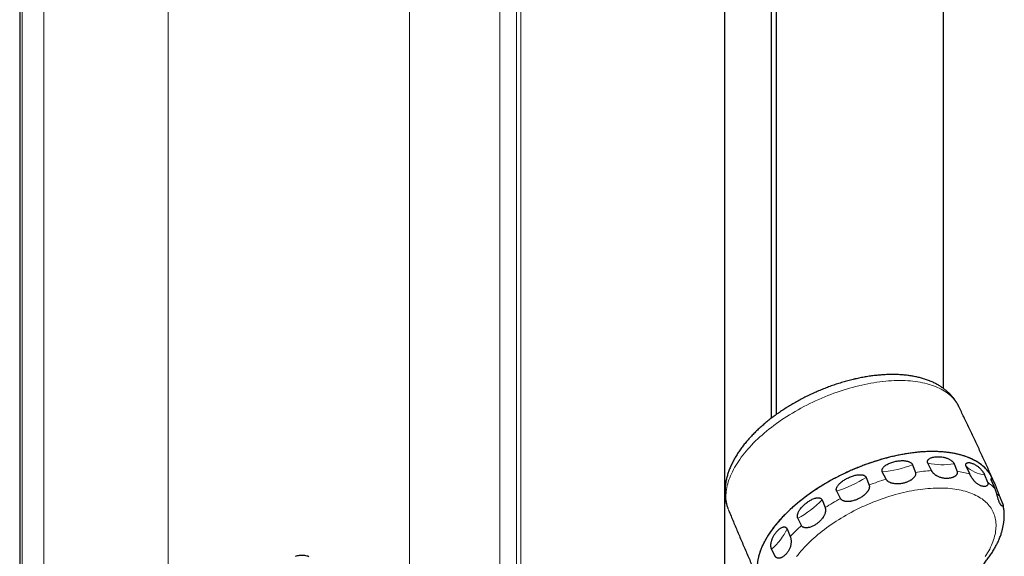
# Model space of a CAD drawing. Header units: millimetres. Extents: x 8 to 1339, y 12 to 1557.
# Tile 39 of 45: x 1107 to 1339, y 298 to 424. Entities that reach past the tile are written whole.
import ezdxf

# ---------------------------------------------------------------- set-up
doc = ezdxf.new("R2010")
doc.units = ezdxf.units.MM

msp = doc.modelspace()

# ---------------------------------------------------------------- linework, layer by layer
at = {"color": 252, "linetype": 'Continuous', "lineweight": 0}
for p, q in [((1198.7, 92.23), (1198.7, 1023.04)), ((1219.91, 77.13), (1219.91, 1005.35)), ((1223.85, 74.43), (1223.85, 1002.11)), ((1224.84, 74.01), (1224.84, 1002.16)), ((1107.5, 141.6), (1107.5, 913.79)), ((1112.63, 139.06), (1112.63, 911.99)), ((1141.86, 195.91), (1141.86, 909.8))]:
    msp.add_line(p, q, dxfattribs=at)
at = {"color": 7, "linetype": 'Continuous', "lineweight": 30}
for p, q in [((1272.9, 204.67), (1272.9, 1021.06)), ((1324.34, 337.69), (1324.34, 962)), ((1285.02, 331.58), (1285.02, 936.55)), ((1283.89, 330.74), (1283.89, 935.95)), ((1106.92, 914.01), (1106.92, 142.05)), ((1321.51, 318.38), (1320.65, 320.15)), ((1326.83, 319.97), (1327.53, 318.2)), ((1310.82, 316.35), (1309.94, 318.1)), ((1317.04, 319.76), (1317.73, 317.96)), ((1330.52, 317.58), (1329.69, 319.38)), ((1306.13, 316.77), (1306.83, 314.96)), ((1334.02, 317.39), (1334.73, 315.64)), ((1336.47, 314.08), (1335.68, 315.89)), ((1336.49, 315.07), (1335.96, 316.32)), ((1300.08, 311.81), (1299.2, 313.54)), ((1295.76, 311.48), (1296.49, 309.66)), ((1337.5, 312.39), (1338.24, 310.67)), ((1290.93, 305.44), (1290.05, 307.15)), ((1287.51, 304.68), (1288.27, 302.86)), ((1284.75, 298.22), (1283.89, 299.91))]:
    msp.add_line(p, q, dxfattribs=at)
at = {"color": 252, "linetype": 'Continuous', "lineweight": 0, "flags": 128}
for points in [[(1327.94, 333.45), (1327.77, 333.78), (1327.57, 334.13), (1327.35, 334.47), (1327.11, 334.8), (1326.85, 335.12), (1326.58, 335.43), (1326.29, 335.73), (1325.98, 336.02), (1325.65, 336.3), (1325.31, 336.57), (1324.95, 336.83), (1324.57, 337.07), (1324.18, 337.31), (1323.77, 337.54), (1323.35, 337.75), (1322.91, 337.95), (1322.45, 338.15), (1321.98, 338.33), (1321.5, 338.49), (1321, 338.65), (1320.49, 338.79), (1319.96, 338.93), (1319.42, 339.04), (1318.87, 339.15), (1318.31, 339.25), (1317.74, 339.33), (1317.15, 339.4), (1316.55, 339.45), (1315.94, 339.5), (1315.32, 339.53), (1314.69, 339.55), (1314.06, 339.56), (1313.41, 339.55), (1312.75, 339.53), (1312.09, 339.5), (1311.42, 339.45), (1310.74, 339.4), (1310.05, 339.33), (1309.36, 339.24), (1308.66, 339.15), (1307.96, 339.04), (1307.25, 338.92), (1306.54, 338.79), (1305.82, 338.65), (1305.11, 338.49), (1304.38, 338.32), (1303.66, 338.14), (1302.93, 337.95), (1302.2, 337.75), (1301.48, 337.53), (1300.75, 337.31), (1300.02, 337.07), (1299.29, 336.82), (1298.56, 336.56), (1297.84, 336.29), (1297.11, 336.01), (1296.39, 335.72), (1295.68, 335.42), (1294.96, 335.11), (1294.25, 334.79), (1293.55, 334.46), (1292.85, 334.12), (1292.15, 333.77), (1291.46, 333.42), (1290.78, 333.05), (1290.11, 332.68), (1289.44, 332.3), (1288.78, 331.91), (1288.13, 331.51), (1287.49, 331.11), (1286.85, 330.7), (1286.23, 330.28), (1285.62, 329.86), (1285.01, 329.43), (1284.42, 328.99), (1283.84, 328.55), (1283.27, 328.11), (1282.72, 327.66), (1282.17, 327.2), (1281.64, 326.74), (1281.12, 326.28), (1280.62, 325.81), (1280.13, 325.34), (1279.65, 324.87), (1279.19, 324.39), (1278.74, 323.91), (1278.31, 323.43), (1277.89, 322.95), (1277.49, 322.47), (1277.11, 321.99), (1276.74, 321.5), (1276.39, 321.02), (1276.06, 320.53), (1275.74, 320.05), (1275.44, 319.56), (1275.16, 319.08), (1274.9, 318.6), (1274.65, 318.12), (1274.42, 317.64), (1274.21, 317.17), (1274.02, 316.69), (1273.84, 316.22), (1273.69, 315.76), (1273.55, 315.29), (1273.44, 314.84), (1273.34, 314.38), (1273.26, 313.93), (1273.2, 313.49), (1273.16, 313.05), (1273.13, 312.61), (1273.13, 312.18), (1273.15, 311.76), (1273.18, 311.34), (1273.24, 310.93), (1273.31, 310.53), (1273.4, 310.14), (1273.51, 309.75), (1273.64, 309.37), (1273.75, 309.1)], [(1334.18, 298.19), (1334.46, 298.63), (1334.73, 299.06), (1334.97, 299.5), (1335.21, 299.93), (1335.42, 300.37), (1335.62, 300.8), (1335.8, 301.23), (1335.97, 301.65), (1336.12, 302.08), (1336.25, 302.5), (1336.37, 302.92), (1336.47, 303.33), (1336.55, 303.74), (1336.61, 304.14), (1336.66, 304.54), (1336.69, 304.94), (1336.7, 305.33), (1336.7, 305.72), (1336.68, 306.1), (1336.64, 306.47), (1336.58, 306.84), (1336.51, 307.2), (1336.42, 307.55), (1336.31, 307.9), (1336.19, 308.24), (1336.04, 308.58), (1335.89, 308.9), (1335.71, 309.22), (1335.52, 309.53), (1335.31, 309.83), (1335.09, 310.12), (1334.85, 310.41), (1334.59, 310.68), (1334.32, 310.95), (1334.03, 311.21), (1333.73, 311.46), (1333.41, 311.7), (1333.07, 311.92), (1332.72, 312.14), (1332.36, 312.35), (1331.98, 312.55), (1331.59, 312.74), (1331.19, 312.92), (1330.77, 313.09), (1330.34, 313.24), (1329.89, 313.39), (1329.44, 313.52), (1328.97, 313.65), (1328.49, 313.76), (1327.99, 313.86), (1327.49, 313.96), (1326.97, 314.03), (1326.45, 314.1), (1325.91, 314.16), (1325.37, 314.21), (1324.81, 314.24), (1324.24, 314.26), (1323.67, 314.27), (1323.09, 314.27), (1322.5, 314.26), (1321.9, 314.24), (1321.3, 314.2), (1320.69, 314.16), (1320.07, 314.1), (1319.45, 314.03), (1318.82, 313.95), (1318.19, 313.86), (1317.55, 313.76), (1316.91, 313.64), (1316.26, 313.52), (1315.61, 313.38), (1314.96, 313.24), (1314.3, 313.08), (1313.65, 312.91), (1312.99, 312.73), (1312.33, 312.54), (1311.67, 312.34), (1311.01, 312.13), (1310.35, 311.91), (1309.7, 311.68), (1309.04, 311.45), (1308.38, 311.2), (1307.73, 310.94), (1307.08, 310.67), (1306.43, 310.4), (1305.79, 310.11), (1305.15, 309.82), (1304.51, 309.51), (1303.88, 309.2), (1303.26, 308.89), (1302.64, 308.56), (1302.02, 308.23), (1301.42, 307.88), (1300.81, 307.54), (1300.22, 307.18), (1299.64, 306.82), (1299.06, 306.45), (1298.49, 306.08), (1297.93, 305.7), (1297.38, 305.31), (1296.84, 304.92), (1296.31, 304.52), (1295.79, 304.12), (1295.28, 303.72), (1294.78, 303.31), (1294.29, 302.9), (1293.82, 302.48), (1293.35, 302.06), (1292.9, 301.63), (1292.47, 301.21), (1292.04, 300.78), (1291.63, 300.35), (1291.23, 299.91), (1290.85, 299.48), (1290.48, 299.04), (1290.12, 298.6), (1289.78, 298.17)]]:
    msp.add_lwpolyline(points, dxfattribs=at)
at = {"color": 7, "linetype": 'Continuous', "lineweight": 30, "flags": 128}
for points in [[(1335.96, 316.32), (1335.88, 316.5), (1335.7, 316.86), (1335.51, 317.22), (1335.29, 317.56), (1335.06, 317.9), (1334.81, 318.22), (1334.54, 318.54), (1334.26, 318.85), (1333.95, 319.15), (1333.63, 319.43), (1333.29, 319.71), (1332.94, 319.98), (1332.57, 320.23), (1332.18, 320.48), (1331.77, 320.71), (1331.35, 320.93), (1330.92, 321.14), (1330.46, 321.34), (1330, 321.53), (1329.52, 321.7), (1329.02, 321.87), (1328.51, 322.02), (1327.99, 322.16), (1327.45, 322.28), (1326.9, 322.4), (1326.34, 322.5), (1325.76, 322.59), (1325.18, 322.66), (1324.58, 322.73), (1323.97, 322.78), (1323.35, 322.81), (1322.72, 322.84), (1322.08, 322.85), (1321.43, 322.85), (1320.78, 322.84), (1320.11, 322.81), (1319.44, 322.77), (1318.76, 322.72), (1318.07, 322.66), (1317.37, 322.58), (1316.67, 322.49), (1315.97, 322.39), (1315.25, 322.28), (1314.54, 322.15), (1313.82, 322.01), (1313.09, 321.86), (1312.37, 321.69)], [(1312.37, 321.69), (1311.64, 321.52), (1310.91, 321.33), (1310.17, 321.13), (1309.44, 320.92), (1308.7, 320.7), (1307.97, 320.47), (1307.23, 320.22), (1306.5, 319.96), (1305.77, 319.7), (1305.04, 319.42), (1304.31, 319.13), (1303.58, 318.84), (1302.86, 318.53), (1302.14, 318.21), (1301.43, 317.88), (1300.72, 317.54), (1300.02, 317.2), (1299.32, 316.84), (1298.63, 316.48), (1297.94, 316.11), (1297.26, 315.73), (1296.6, 315.34), (1295.93, 314.94), (1295.28, 314.54), (1294.64, 314.13), (1294, 313.71), (1293.38, 313.29), (1292.76, 312.86), (1292.16, 312.42), (1291.57, 311.98), (1290.99, 311.53), (1290.42, 311.08), (1289.87, 310.63), (1289.32, 310.16), (1288.79, 309.7), (1288.28, 309.23), (1287.77, 308.76), (1287.29, 308.28), (1286.81, 307.8), (1286.35, 307.32), (1285.91, 306.84), (1285.48, 306.35), (1285.07, 305.87), (1284.67, 305.38), (1284.29, 304.89), (1283.93, 304.4), (1283.58, 303.91), (1283.25, 303.42), (1282.94, 302.94), (1282.65, 302.45), (1282.37, 301.96), (1282.11, 301.48), (1281.87, 300.99), (1281.65, 300.51), (1281.45, 300.03), (1281.26, 299.56), (1281.09, 299.09), (1280.95, 298.62), (1280.82, 298.15)], [(1171.87, 298.22), (1172.08, 298.3), (1172.3, 298.37), (1172.52, 298.43), (1172.75, 298.47), (1172.98, 298.5), (1173.22, 298.51), (1173.46, 298.51), (1173.71, 298.49), (1173.96, 298.46), (1174.22, 298.42), (1174.48, 298.36), (1174.74, 298.29), (1175.01, 298.2)]]:
    msp.add_lwpolyline(points, dxfattribs=at)
at = {"color": 252, "linetype": 'Continuous', "lineweight": 0}
for centre, radius, start, end in [((1324.19, 334.96), 15.22, 256.5693, 280.0191), ((1307.92, 342.85), 24.83, 274.6676, 291.5468), ((1324.12, 277.5), 40.96, 93.652, 98.9678), ((1324.72, 297.15), 21.24, 74.1775, 82.4161), ((1334.65, 324.45), 7.09, 225.6367, 264.9003), ((1290.61, 340.96), 28.73, 287.383, 302.6887), ((1327.35, 262.52), 56.32, 107.0678, 111.3665), ((1329.23, 307.74), 9.63, 41.1992, 55.1702), ((1340.34, 316.34), 4.86, 223.9104, 234.1984), ((1278.8, 327.92), 23.62, 298.4409, 315.8954), ((1326.48, 263.63), 54.94, 118.7179, 123.0885), ((1274.98, 310.44), 13.79, 310.2285, 335.289), ((1316.08, 276.98), 37.99, 131.4622, 137.0523)]:
    msp.add_arc(centre, radius, start, end, dxfattribs=at)
at = {"color": 7, "linetype": 'Continuous', "lineweight": 30}
for points, knots in [([(1327.94, 333.45), (1327.91, 333.52), (1327.82, 333.7), (1327.66, 333.99), (1327.47, 334.32), (1327.26, 334.66), (1327.04, 334.98), (1326.8, 335.3), (1326.56, 335.61), (1326.3, 335.91), (1326.03, 336.2), (1325.75, 336.49), (1325.45, 336.77), (1325.15, 337.05), (1324.83, 337.31), (1324.5, 337.57), (1324.16, 337.82), (1323.81, 338.06), (1323.44, 338.29), (1323.07, 338.52), (1322.68, 338.73), (1322.28, 338.94), (1321.87, 339.14), (1321.45, 339.32), (1321.02, 339.5), (1320.57, 339.67), (1320.12, 339.83), (1319.66, 339.98), (1319.19, 340.12), (1318.71, 340.25), (1318.22, 340.36), (1317.72, 340.47), (1317.21, 340.57), (1316.7, 340.66), (1316.18, 340.73), (1315.65, 340.8), (1315.12, 340.86), (1314.58, 340.9), (1314.03, 340.94), (1313.48, 340.96), (1312.92, 340.98), (1312.36, 340.98), (1311.8, 340.98), (1311.22, 340.96), (1310.65, 340.94), (1310.07, 340.91), (1309.49, 340.86), (1308.91, 340.81), (1308.32, 340.75), (1307.73, 340.68), (1307.13, 340.6), (1306.54, 340.51), (1305.94, 340.41), (1305.34, 340.3), (1304.74, 340.18), (1304.14, 340.06), (1303.68, 339.96), (1303.31, 339.87), (1302.95, 339.79), (1302.44, 339.66), (1301.83, 339.5), (1301.23, 339.34), (1300.62, 339.16), (1300.02, 338.98), (1299.41, 338.79), (1298.81, 338.59), (1298.21, 338.38), (1297.6, 338.17), (1297, 337.95), (1296.41, 337.72), (1295.81, 337.48), (1295.22, 337.24), (1294.63, 336.99), (1294.04, 336.73), (1293.45, 336.46), (1292.87, 336.19), (1292.29, 335.91), (1291.72, 335.62), (1291.15, 335.33), (1290.58, 335.03), (1290.02, 334.73), (1289.47, 334.42), (1288.91, 334.1), (1288.37, 333.78), (1287.83, 333.45), (1287.29, 333.11), (1286.76, 332.77), (1286.24, 332.43), (1285.73, 332.08), (1285.22, 331.72), (1284.71, 331.36), (1284.22, 330.99), (1283.73, 330.62), (1283.25, 330.25), (1282.78, 329.87), (1282.32, 329.48), (1281.86, 329.09), (1281.41, 328.7), (1280.97, 328.3), (1280.54, 327.9), (1280.12, 327.5), (1279.71, 327.09), (1279.31, 326.68), (1278.92, 326.26), (1278.54, 325.84), (1278.17, 325.42), (1277.81, 324.99), (1277.46, 324.56), (1277.12, 324.13), (1276.79, 323.7), (1276.48, 323.26), (1276.17, 322.82), (1275.88, 322.38), (1275.6, 321.93), (1275.33, 321.49), (1275.08, 321.04), (1274.84, 320.59), (1274.61, 320.14), (1274.39, 319.69), (1274.19, 319.24), (1274.01, 318.79), (1273.84, 318.34), (1273.68, 317.9), (1273.54, 317.45), (1273.41, 317), (1273.29, 316.56), (1273.19, 316.12), (1273.11, 315.68), (1273.04, 315.24), (1272.99, 314.81), (1272.95, 314.38), (1272.92, 313.95), (1272.91, 313.53), (1272.91, 313.11), (1272.93, 312.7), (1272.96, 312.29), (1273.01, 311.89), (1273.07, 311.49), (1273.14, 311.1), (1273.22, 310.71), (1273.32, 310.33), (1273.44, 309.95), (1273.54, 309.64), (1273.61, 309.45), (1273.64, 309.38)], [0, 0, 0, 0, 0.003479, 0.009845, 0.016217, 0.022597, 0.028993, 0.035407, 0.041844, 0.04831, 0.054808, 0.061343, 0.067918, 0.074536, 0.0812, 0.087914, 0.094679, 0.101496, 0.108367, 0.115292, 0.122271, 0.129302, 0.136384, 0.143515, 0.150691, 0.15791, 0.165168, 0.17246, 0.179783, 0.187133, 0.194505, 0.201895, 0.209299, 0.216715, 0.224138, 0.231565, 0.238995, 0.246424, 0.253851, 0.261273, 0.268691, 0.276101, 0.283505, 0.290901, 0.298288, 0.305668, 0.313039, 0.320401, 0.327754, 0.335099, 0.342436, 0.349764, 0.357085, 0.364398, 0.371704, 0.379003, 0.386296, 0.388325, 0.392191, 0.399473, 0.406749, 0.41402, 0.421286, 0.428548, 0.435806, 0.44306, 0.450311, 0.45756, 0.464806, 0.47205, 0.479292, 0.486533, 0.493773, 0.501012, 0.508252, 0.515491, 0.522731, 0.529972, 0.537214, 0.544457, 0.551703, 0.558951, 0.566202, 0.573456, 0.580713, 0.587974, 0.59524, 0.60251, 0.609786, 0.617067, 0.624354, 0.631647, 0.638947, 0.646254, 0.653568, 0.66089, 0.668221, 0.675559, 0.682907, 0.690264, 0.697629, 0.705005, 0.712389, 0.719783, 0.727187, 0.734599, 0.742021, 0.749451, 0.756888, 0.764332, 0.771781, 0.779234, 0.78669, 0.794145, 0.801597, 0.809043, 0.816479, 0.823903, 0.83131, 0.838696, 0.846057, 0.853388, 0.860685, 0.867944, 0.87516, 0.882329, 0.88945, 0.896518, 0.903533, 0.910492, 0.917395, 0.924242, 0.931035, 0.937774, 0.944462, 0.951101, 0.957695, 0.964246, 0.970759, 0.977237, 0.983686, 0.990108, 0.99651, 1, 1, 1, 1]), ([(1335.89, 316.47), (1335.68, 316.94), (1335.08, 318.28), (1334.06, 320.5), (1332.85, 323.13), (1331.63, 325.76), (1330.39, 328.38), (1329.16, 330.94), (1328.34, 332.63), (1327.94, 333.45)], [0, 0, 0, 0, 0.081812, 0.23622, 0.390626, 0.545029, 0.699428, 0.853819, 1, 1, 1, 1]), ([(1335.89, 316.47), (1335.81, 316.63), (1335.65, 316.98), (1335.34, 317.5), (1334.97, 318.04), (1334.55, 318.55), (1334.09, 319.04), (1333.57, 319.5), (1333.01, 319.94), (1332.4, 320.36), (1331.75, 320.74), (1331.06, 321.09), (1330.34, 321.4), (1329.58, 321.69), (1328.79, 321.95), (1327.95, 322.18), (1327.07, 322.38), (1326.15, 322.54), (1325.21, 322.67), (1324.24, 322.77), (1323.25, 322.83), (1322.24, 322.86), (1321.2, 322.86), (1320.13, 322.83), (1319.03, 322.76), (1317.91, 322.65), (1316.78, 322.52), (1315.64, 322.35), (1314.5, 322.15), (1313.35, 321.93), (1312.19, 321.66), (1311.01, 321.37), (1309.82, 321.04), (1308.62, 320.69), (1307.43, 320.3), (1306.25, 319.89), (1305.08, 319.45), (1303.92, 318.99), (1302.76, 318.5), (1301.61, 317.98), (1300.45, 317.43), (1299.31, 316.85), (1298.2, 316.26), (1297.11, 315.65), (1296.05, 315.02), (1295.01, 314.38), (1293.99, 313.71), (1292.98, 313.03), (1292, 312.32), (1291.05, 311.59), (1290.13, 310.86), (1289.25, 310.12), (1288.42, 309.38), (1287.62, 308.62), (1286.85, 307.86), (1286.11, 307.08), (1285.41, 306.29), (1284.75, 305.5), (1284.14, 304.71), (1283.57, 303.92), (1283.06, 303.14), (1282.59, 302.36), (1282.16, 301.58), (1281.77, 300.8), (1281.43, 300.03), (1281.14, 299.25), (1280.9, 298.49), (1280.71, 297.75), (1280.57, 297.02), (1280.48, 296.31), (1280.44, 295.6), (1280.44, 294.91), (1280.5, 294.23), (1280.61, 293.56), (1280.77, 292.92), (1280.95, 292.36), (1281.1, 292.02), (1281.17, 291.88)], [0, 0, 0, 0, 0.010769, 0.024042, 0.037328, 0.050613, 0.063887, 0.077415, 0.09095, 0.104478, 0.118156, 0.13143, 0.144715, 0.158001, 0.171274, 0.184803, 0.198337, 0.211866, 0.225544, 0.238818, 0.252103, 0.265389, 0.278662, 0.292191, 0.305725, 0.319254, 0.332932, 0.346206, 0.359491, 0.372776, 0.38605, 0.399579, 0.413113, 0.426642, 0.44032, 0.453594, 0.466879, 0.480164, 0.493438, 0.506966, 0.520501, 0.53403, 0.547708, 0.560982, 0.574267, 0.587552, 0.600826, 0.614354, 0.627889, 0.641417, 0.655096, 0.668369, 0.681655, 0.69494, 0.708214, 0.721742, 0.735277, 0.748805, 0.762484, 0.775757, 0.789043, 0.802328, 0.815602, 0.82913, 0.842665, 0.856193, 0.869871, 0.883145, 0.89643, 0.909716, 0.922989, 0.936518, 0.950053, 0.963581, 0.977259, 0.990533, 1, 1, 1, 1]), ([(1309.94, 318.1), (1309.94, 318.11), (1309.92, 318.16), (1309.88, 318.25), (1309.86, 318.39), (1309.87, 318.55), (1309.91, 318.72), (1309.99, 318.89), (1310.11, 319.08), (1310.27, 319.26), (1310.46, 319.43), (1310.73, 319.63), (1311.07, 319.84), (1311.49, 320.05), (1311.93, 320.23), (1312.39, 320.38), (1312.71, 320.46), (1312.88, 320.5), (1312.89, 320.51)], [0, 0, 0, 0, 0.004141, 0.039214, 0.074302, 0.115725, 0.157203, 0.208203, 0.259272, 0.321166, 0.383288, 0.445329, 0.5542, 0.663501, 0.77324, 0.883074, 0.992394, 1, 1, 1, 1]), ([(1312.89, 320.51), (1313.06, 320.54), (1313.4, 320.62), (1313.92, 320.69), (1314.45, 320.73), (1314.92, 320.72), (1315.32, 320.69), (1315.67, 320.63), (1315.99, 320.55), (1316.29, 320.44), (1316.52, 320.32), (1316.71, 320.18), (1316.85, 320.06), (1316.95, 319.93), (1317.01, 319.83), (1317.03, 319.77), (1317.04, 319.76)], [0, 0, 0, 0, 0.117936, 0.236162, 0.35421, 0.471901, 0.548163, 0.624518, 0.700576, 0.764788, 0.828863, 0.87237, 0.915814, 0.951441, 0.987049, 1, 1, 1, 1]), ([(1320.65, 320.15), (1320.65, 320.16), (1320.63, 320.2), (1320.59, 320.3), (1320.57, 320.44), (1320.57, 320.58), (1320.61, 320.72), (1320.68, 320.85), (1320.77, 320.98), (1320.91, 321.12), (1321.1, 321.25), (1321.33, 321.36), (1321.58, 321.45), (1321.89, 321.54), (1322.29, 321.61), (1322.76, 321.65), (1323.08, 321.65), (1323.24, 321.65)], [0, 0, 0, 0, 0.000646, 0.039734, 0.078844, 0.117612, 0.156421, 0.207115, 0.258118, 0.309006, 0.3847, 0.460744, 0.537014, 0.61302, 0.741895, 0.871009, 1, 1, 1, 1]), ([(1323.24, 321.65), (1323.4, 321.64), (1323.73, 321.63), (1324.17, 321.56), (1324.56, 321.48), (1324.88, 321.39), (1325.21, 321.28), (1325.51, 321.15), (1325.79, 321.01), (1326.04, 320.85), (1326.24, 320.7), (1326.4, 320.56), (1326.53, 320.44), (1326.65, 320.29), (1326.74, 320.15), (1326.8, 320.05), (1326.83, 319.99), (1326.83, 319.97)], [0, 0, 0, 0, 0.131599, 0.263177, 0.347295, 0.431618, 0.515784, 0.599686, 0.66633, 0.733105, 0.799435, 0.828167, 0.871763, 0.915296, 0.950443, 0.985571, 1, 1, 1, 1]), ([(1329.69, 319.38), (1329.68, 319.41), (1329.65, 319.48), (1329.61, 319.58), (1329.59, 319.71), (1329.59, 319.83), (1329.62, 319.94), (1329.67, 320.04), (1329.76, 320.13), (1329.88, 320.2), (1330.03, 320.24), (1330.22, 320.26), (1330.48, 320.25), (1330.78, 320.19), (1331.1, 320.09), (1331.32, 320), (1331.42, 319.95)], [0, 0, 0, 0, 0.021115, 0.056907, 0.092722, 0.137599, 0.182544, 0.235992, 0.289506, 0.361774, 0.43432, 0.506776, 0.629729, 0.753112, 0.876729, 1, 1, 1, 1]), ([(1331.42, 319.95), (1331.55, 319.89), (1331.76, 319.79), (1332.06, 319.6), (1332.33, 319.42), (1332.6, 319.21), (1332.83, 319), (1333.04, 318.79), (1333.22, 318.6), (1333.39, 318.39), (1333.56, 318.18), (1333.69, 317.99), (1333.79, 317.82), (1333.88, 317.68), (1333.95, 317.54), (1333.99, 317.44), (1334.01, 317.39), (1334.02, 317.39)], [0, 0, 0, 0, 0.141672, 0.241509, 0.341586, 0.441486, 0.541081, 0.606431, 0.671867, 0.737047, 0.794706, 0.852249, 0.887433, 0.922588, 0.958036, 0.993467, 1, 1, 1, 1]), ([(1317.73, 317.96), (1317.75, 317.91), (1317.78, 317.81), (1317.79, 317.63), (1317.77, 317.47), (1317.73, 317.33), (1317.68, 317.18), (1317.58, 317.01), (1317.45, 316.82), (1317.31, 316.66), (1317.14, 316.5), (1316.97, 316.36), (1316.79, 316.22), (1316.54, 316.06), (1316.24, 315.89), (1315.88, 315.73), (1315.56, 315.61), (1315.22, 315.5), (1314.99, 315.44), (1314.88, 315.41)], [0, 0, 0, 0, 0.041619, 0.084445, 0.134947, 0.164157, 0.193582, 0.253684, 0.305655, 0.358111, 0.411739, 0.465652, 0.517801, 0.570106, 0.675592, 0.756063, 0.836805, 0.918291, 1, 1, 1, 1]), ([(1324.96, 316.53), (1324.83, 316.54), (1324.58, 316.55), (1324.23, 316.6), (1323.89, 316.68), (1323.57, 316.77), (1323.25, 316.89), (1322.97, 317.02), (1322.75, 317.15), (1322.57, 317.26), (1322.4, 317.38), (1322.21, 317.52), (1322.05, 317.66), (1321.92, 317.8), (1321.82, 317.91), (1321.71, 318.05), (1321.6, 318.21), (1321.54, 318.32), (1321.51, 318.38)], [0, 0, 0, 0, 0.1002992, 0.2010128, 0.2872601, 0.3738544, 0.461789, 0.5503568, 0.5983496, 0.6465381, 0.695501, 0.7448305, 0.8056174, 0.8366613, 0.8679477, 0.9086063, 0.950123, 1, 1, 1, 1]), ([(1327.53, 318.2), (1327.53, 318.19), (1327.54, 318.16), (1327.57, 318.07), (1327.59, 317.93), (1327.58, 317.77), (1327.53, 317.61), (1327.45, 317.45), (1327.34, 317.3), (1327.21, 317.16), (1327.05, 317.04), (1326.88, 316.93), (1326.7, 316.84), (1326.52, 316.76), (1326.33, 316.7), (1326.1, 316.64), (1325.84, 316.58), (1325.55, 316.55), (1325.26, 316.53), (1325.06, 316.53), (1324.96, 316.53)], [0, 0, 0, 0, 0.006113, 0.029841, 0.07366, 0.118741, 0.169055, 0.220483, 0.276267, 0.332786, 0.391057, 0.44974, 0.505835, 0.562136, 0.618953, 0.675907, 0.756301, 0.836965, 0.918372, 1, 1, 1, 1]), ([(1332.93, 314.88), (1332.86, 314.91), (1332.69, 315), (1332.44, 315.15), (1332.2, 315.32), (1331.98, 315.51), (1331.77, 315.72), (1331.58, 315.92), (1331.43, 316.1), (1331.31, 316.26), (1331.19, 316.42), (1331.06, 316.61), (1330.95, 316.78), (1330.85, 316.94), (1330.78, 317.08), (1330.69, 317.23), (1330.6, 317.4), (1330.55, 317.52), (1330.52, 317.58)], [0, 0, 0, 0, 0.086841, 0.198926, 0.285406, 0.372235, 0.460408, 0.549216, 0.597325, 0.64563, 0.694711, 0.74416, 0.805051, 0.836148, 0.867487, 0.908154, 0.949678, 1, 1, 1, 1]), ([(1299.2, 313.54), (1299.18, 313.56), (1299.15, 313.62), (1299.12, 313.74), (1299.11, 313.9), (1299.12, 314.08), (1299.17, 314.28), (1299.26, 314.49), (1299.39, 314.72), (1299.56, 314.96), (1299.78, 315.21), (1300.04, 315.47), (1300.36, 315.74), (1300.74, 316.02), (1301.13, 316.27), (1301.54, 316.49), (1301.82, 316.63), (1301.96, 316.7)], [0, 0, 0, 0, 0.01851, 0.054172, 0.089855, 0.134092, 0.178395, 0.231605, 0.284881, 0.355188, 0.425762, 0.496248, 0.596654, 0.697358, 0.798328, 0.899337, 1, 1, 1, 1]), ([(1301.96, 316.7), (1302.12, 316.77), (1302.43, 316.9), (1302.89, 317.08), (1303.35, 317.22), (1303.82, 317.33), (1304.23, 317.39), (1304.6, 317.42), (1304.9, 317.42), (1305.2, 317.39), (1305.46, 317.32), (1305.67, 317.24), (1305.83, 317.14), (1305.95, 317.05), (1306.04, 316.94), (1306.1, 316.84), (1306.12, 316.79), (1306.13, 316.77)], [0, 0, 0, 0, 0.11317, 0.216833, 0.320747, 0.42448, 0.527896, 0.595281, 0.662754, 0.729963, 0.788891, 0.847698, 0.883075, 0.918424, 0.954052, 0.989663, 1, 1, 1, 1]), ([(1314.88, 315.41), (1314.73, 315.38), (1314.45, 315.32), (1314.04, 315.27), (1313.64, 315.25), (1313.26, 315.25), (1312.87, 315.27), (1312.54, 315.33), (1312.27, 315.39), (1312.06, 315.45), (1311.85, 315.52), (1311.63, 315.62), (1311.44, 315.73), (1311.29, 315.83), (1311.17, 315.93), (1311.04, 316.04), (1310.92, 316.19), (1310.86, 316.29), (1310.82, 316.35)], [0, 0, 0, 0, 0.100145, 0.200702, 0.286984, 0.373613, 0.461583, 0.550187, 0.598197, 0.646403, 0.695383, 0.744731, 0.805533, 0.836585, 0.867879, 0.908539, 0.950056, 1, 1, 1, 1]), ([(1334.73, 315.64), (1334.73, 315.63), (1334.75, 315.58), (1334.77, 315.51), (1334.79, 315.42), (1334.8, 315.33), (1334.8, 315.23), (1334.78, 315.11), (1334.73, 315), (1334.67, 314.91), (1334.6, 314.84), (1334.52, 314.78), (1334.41, 314.72), (1334.25, 314.67), (1334.03, 314.63), (1333.78, 314.63), (1333.5, 314.68), (1333.22, 314.75), (1333.03, 314.84), (1332.93, 314.88)], [0, 0, 0, 0, 0.012788, 0.038588, 0.064669, 0.091585, 0.11876, 0.17048, 0.223404, 0.265519, 0.307965, 0.351233, 0.394708, 0.479229, 0.564573, 0.671641, 0.77952, 0.889475, 1, 1, 1, 1]), ([(1335.68, 315.89), (1335.67, 315.93), (1335.64, 316), (1335.6, 316.11), (1335.56, 316.23), (1335.53, 316.33), (1335.52, 316.42), (1335.54, 316.48), (1335.57, 316.5), (1335.61, 316.5), (1335.68, 316.45), (1335.77, 316.36), (1335.88, 316.22), (1336, 316.04), (1336.11, 315.86), (1336.17, 315.74), (1336.21, 315.68)], [0, 0, 0, 0, 0.025406, 0.061124, 0.096866, 0.150485, 0.204234, 0.265921, 0.327697, 0.410591, 0.493794, 0.576902, 0.70055, 0.824253, 0.912125, 1, 1, 1, 1]), ([(1336.21, 315.68), (1336.24, 315.61), (1336.31, 315.47), (1336.42, 315.23), (1336.53, 314.98), (1336.63, 314.73), (1336.72, 314.49), (1336.8, 314.28), (1336.88, 314.04), (1336.97, 313.79), (1337.05, 313.56), (1337.12, 313.37), (1337.18, 313.2), (1337.25, 313.01), (1337.32, 312.82), (1337.39, 312.66), (1337.44, 312.52), (1337.48, 312.44), (1337.5, 312.39)], [0, 0, 0, 0, 0.097025, 0.194047, 0.292209, 0.390351, 0.45697, 0.523575, 0.59147, 0.659327, 0.730779, 0.76732, 0.803846, 0.850108, 0.897526, 0.931871, 0.967067, 1, 1, 1, 1]), ([(1306.83, 314.96), (1306.85, 314.91), (1306.88, 314.81), (1306.9, 314.63), (1306.89, 314.47), (1306.87, 314.32), (1306.84, 314.19), (1306.79, 314.05), (1306.73, 313.9), (1306.66, 313.75), (1306.57, 313.6), (1306.46, 313.44), (1306.33, 313.27), (1306.2, 313.11), (1306, 312.9), (1305.73, 312.64), (1305.37, 312.36), (1304.99, 312.11), (1304.61, 311.89), (1304.35, 311.76), (1304.23, 311.7)], [0, 0, 0, 0, 0.0397, 0.082705, 0.126853, 0.155907, 0.185184, 0.220383, 0.25584, 0.291959, 0.328251, 0.373944, 0.419852, 0.466296, 0.512877, 0.611363, 0.710612, 0.811744, 0.913366, 1, 1, 1, 1]), ([(1337.59, 310.71), (1337.55, 310.79), (1337.48, 310.94), (1337.37, 311.19), (1337.28, 311.46), (1337.18, 311.75), (1337.1, 312.04), (1337.03, 312.3), (1336.97, 312.52), (1336.9, 312.77), (1336.83, 313.02), (1336.77, 313.24), (1336.72, 313.4), (1336.67, 313.55), (1336.62, 313.71), (1336.55, 313.9), (1336.5, 314.02), (1336.47, 314.08)], [0, 0, 0, 0, 0.110565, 0.207151, 0.304155, 0.402725, 0.502013, 0.563042, 0.624405, 0.687184, 0.750695, 0.808242, 0.837578, 0.86712, 0.907795, 0.949326, 1, 1, 1, 1]), ([(1290.05, 307.15), (1290.04, 307.17), (1290.01, 307.24), (1289.97, 307.36), (1289.94, 307.52), (1289.94, 307.71), (1289.96, 307.93), (1290.02, 308.15), (1290.1, 308.41), (1290.23, 308.68), (1290.38, 308.97), (1290.58, 309.27), (1290.83, 309.59), (1291.12, 309.93), (1291.44, 310.24), (1291.77, 310.53), (1292, 310.71), (1292.11, 310.8)], [0, 0, 0, 0, 0.018517, 0.054179, 0.089862, 0.134101, 0.178406, 0.231616, 0.284893, 0.355204, 0.425783, 0.496273, 0.596675, 0.697373, 0.798338, 0.899342, 1, 1, 1, 1]), ([(1292.11, 310.8), (1292.24, 310.9), (1292.5, 311.08), (1292.88, 311.32), (1293.27, 311.54), (1293.67, 311.72), (1294.01, 311.85), (1294.29, 311.92), (1294.49, 311.96), (1294.7, 311.98), (1294.91, 311.99), (1295.1, 311.97), (1295.24, 311.93), (1295.36, 311.89), (1295.48, 311.83), (1295.59, 311.74), (1295.68, 311.63), (1295.73, 311.54), (1295.76, 311.49), (1295.76, 311.48)], [0, 0, 0, 0, 0.113255, 0.215793, 0.318666, 0.422913, 0.527868, 0.577792, 0.627894, 0.678732, 0.72994, 0.788106, 0.817776, 0.847676, 0.88367, 0.920375, 0.95639, 0.993503, 1, 1, 1, 1]), ([(1304.23, 311.7), (1304.1, 311.64), (1303.83, 311.53), (1303.42, 311.38), (1303, 311.26), (1302.61, 311.17), (1302.27, 311.12), (1301.97, 311.1), (1301.66, 311.09), (1301.4, 311.11), (1301.19, 311.14), (1301.02, 311.18), (1300.85, 311.23), (1300.67, 311.3), (1300.48, 311.39), (1300.31, 311.52), (1300.18, 311.65), (1300.12, 311.75), (1300.09, 311.8), (1300.08, 311.81)], [0, 0, 0, 0, 0.095015, 0.190382, 0.286949, 0.384003, 0.449782, 0.515814, 0.582856, 0.650389, 0.68868, 0.72714, 0.766253, 0.805664, 0.857843, 0.911359, 0.952594, 0.99493, 1, 1, 1, 1]), ([(1338.24, 310.67), (1338.24, 310.66), (1338.28, 310.58), (1338.32, 310.46), (1338.35, 310.32), (1338.37, 310.21), (1338.36, 310.13), (1338.34, 310.06), (1338.3, 310.02), (1338.25, 310.01), (1338.2, 310.01), (1338.14, 310.03), (1338.07, 310.07), (1338.01, 310.12), (1337.93, 310.19), (1337.85, 310.29), (1337.76, 310.41), (1337.68, 310.55), (1337.62, 310.66), (1337.59, 310.71)], [0, 0, 0, 0, 0.014125, 0.064226, 0.116325, 0.166344, 0.217476, 0.27487, 0.333075, 0.393205, 0.453782, 0.511534, 0.569503, 0.628022, 0.686687, 0.764453, 0.842461, 0.92113, 1, 1, 1, 1]), ([(1273.75, 309.1), (1273.94, 308.63), (1274.51, 307.27), (1275.45, 305.01), (1276.58, 302.35), (1277.72, 299.69), (1278.87, 297.03), (1280.02, 294.43), (1280.79, 292.72), (1281.16, 291.88)], [0, 0, 0, 0, 0.081812, 0.236193, 0.39058, 0.544972, 0.699368, 0.853768, 1, 1, 1, 1]), ([(1296.49, 309.66), (1296.5, 309.64), (1296.52, 309.58), (1296.54, 309.49), (1296.56, 309.38), (1296.58, 309.26), (1296.59, 309.11), (1296.58, 308.91), (1296.54, 308.68), (1296.49, 308.45), (1296.42, 308.22), (1296.33, 308), (1296.23, 307.79), (1296.12, 307.59), (1295.96, 307.34), (1295.75, 307.05), (1295.49, 306.74), (1295.22, 306.46), (1294.94, 306.2), (1294.74, 306.04), (1294.63, 305.96)], [0, 0, 0, 0, 0.017981, 0.043621, 0.069533, 0.096247, 0.123208, 0.174609, 0.227158, 0.277955, 0.329294, 0.381948, 0.434919, 0.48592, 0.537089, 0.640365, 0.729374, 0.818776, 0.909234, 1, 1, 1, 1]), ([(1338.63, 307.06), (1338.63, 307.1), (1338.64, 307.29), (1338.65, 307.61), (1338.65, 308.01), (1338.63, 308.41), (1338.6, 308.81), (1338.56, 309.2), (1338.5, 309.59), (1338.43, 309.97), (1338.38, 310.23), (1338.34, 310.37), (1338.34, 310.39)], [0, 0, 0, 0, 0.041775, 0.162319, 0.282045, 0.400971, 0.519126, 0.636552, 0.753297, 0.869417, 0.984977, 1, 1, 1, 1]), ([(1294.63, 305.96), (1294.54, 305.89), (1294.35, 305.75), (1294.05, 305.56), (1293.72, 305.38), (1293.37, 305.22), (1293.01, 305.08), (1292.69, 304.99), (1292.42, 304.94), (1292.21, 304.92), (1292, 304.91), (1291.78, 304.93), (1291.59, 304.96), (1291.43, 305.02), (1291.3, 305.07), (1291.17, 305.15), (1291.07, 305.25), (1290.98, 305.34), (1290.95, 305.41), (1290.93, 305.44)], [0, 0, 0, 0, 0.0812595, 0.1627361, 0.2532256, 0.3440876, 0.4363725, 0.5293214, 0.579465, 0.6298106, 0.680958, 0.7324869, 0.7952044, 0.8272274, 0.8595001, 0.900348, 0.9420268, 0.9708172, 1, 1, 1, 1]), ([(1338.22, 304.66), (1338.24, 304.74), (1338.27, 304.89), (1338.32, 305.14), (1338.38, 305.4), (1338.43, 305.67), (1338.48, 305.93), (1338.53, 306.2), (1338.57, 306.48), (1338.6, 306.73), (1338.62, 306.92), (1338.63, 307.02), (1338.63, 307.06)], [0, 0, 0, 0, 0.1211554, 0.2426547, 0.3652956, 0.4883783, 0.5910919, 0.6942015, 0.7988824, 0.9043234, 0.9634831, 1, 1, 1, 1]), ([(1283.89, 299.91), (1283.88, 299.93), (1283.86, 299.98), (1283.81, 300.09), (1283.77, 300.26), (1283.73, 300.46), (1283.72, 300.68), (1283.72, 300.9), (1283.74, 301.14), (1283.77, 301.4), (1283.83, 301.67), (1283.9, 301.93), (1284, 302.21), (1284.12, 302.5), (1284.26, 302.8), (1284.43, 303.1), (1284.62, 303.41), (1284.77, 303.62), (1284.84, 303.72)], [0, 0, 0, 0, 0.012222, 0.047545, 0.082887, 0.130677, 0.178557, 0.225895, 0.273277, 0.338252, 0.403529, 0.468997, 0.534232, 0.620142, 0.706159, 0.792126, 0.89606, 1, 1, 1, 1]), ([(1284.84, 303.72), (1284.93, 303.83), (1285.12, 304.07), (1285.43, 304.38), (1285.72, 304.64), (1286.01, 304.84), (1286.27, 304.99), (1286.51, 305.08), (1286.7, 305.12), (1286.86, 305.13), (1287.01, 305.12), (1287.16, 305.07), (1287.27, 305), (1287.36, 304.92), (1287.43, 304.84), (1287.48, 304.75), (1287.51, 304.69), (1287.51, 304.68)], [0, 0, 0, 0, 0.124553, 0.249216, 0.373673, 0.466176, 0.558783, 0.651031, 0.70059, 0.750226, 0.799666, 0.851455, 0.903129, 0.918604, 0.953877, 0.989133, 1, 1, 1, 1]), ([(1307.7, 281.23), (1307.81, 281.25), (1308.12, 281.33), (1308.63, 281.45), (1309.23, 281.61), (1309.84, 281.78), (1310.45, 281.95), (1311.05, 282.13), (1311.66, 282.32), (1312.27, 282.52), (1312.87, 282.73), (1313.48, 282.94), (1314.08, 283.16), (1314.68, 283.39), (1315.28, 283.63), (1315.87, 283.87), (1316.47, 284.12), (1317.06, 284.38), (1317.65, 284.64), (1318.24, 284.91), (1318.82, 285.19), (1319.4, 285.48), (1319.97, 285.77), (1320.54, 286.06), (1321.11, 286.37), (1321.67, 286.68), (1322.22, 286.99), (1322.77, 287.31), (1323.32, 287.64), (1323.86, 287.97), (1324.39, 288.31), (1324.92, 288.65), (1325.44, 289), (1325.95, 289.36), (1326.46, 289.71), (1326.96, 290.08), (1327.45, 290.44), (1327.94, 290.82), (1328.41, 291.19), (1328.88, 291.57), (1329.34, 291.96), (1329.8, 292.35), (1330.24, 292.74), (1330.67, 293.14), (1331.1, 293.54), (1331.52, 293.94), (1331.92, 294.35), (1332.32, 294.76), (1332.71, 295.17), (1333.08, 295.58), (1333.45, 296), (1333.81, 296.42), (1334.15, 296.85), (1334.49, 297.27), (1334.81, 297.7), (1335.12, 298.13), (1335.42, 298.56), (1335.71, 298.99), (1335.98, 299.43), (1336.25, 299.86), (1336.5, 300.3), (1336.73, 300.74), (1336.96, 301.18), (1337.17, 301.61), (1337.37, 302.05), (1337.55, 302.49), (1337.72, 302.93), (1337.88, 303.36), (1337.97, 303.65), (1338.01, 303.79)], [0, 0, 0, 0, 0.0079299, 0.0229053, 0.0378728, 0.0528326, 0.0677852, 0.0827314, 0.0976715, 0.1126063, 0.1275362, 0.1424618, 0.1573837, 0.1723024, 0.1872186, 0.2021326, 0.2170452, 0.2319567, 0.2468679, 0.2617792, 0.276691, 0.2916039, 0.3065183, 0.3214349, 0.3363542, 0.3512768, 0.3662032, 0.381134, 0.3960698, 0.4110111, 0.4259585, 0.4409126, 0.4558739, 0.4708431, 0.4858207, 0.5008074, 0.5158036, 0.53081, 0.5458272, 0.5608557, 0.575896, 0.5909486, 0.6060141, 0.621093, 0.6361855, 0.651292, 0.6664128, 0.6815482, 0.6966981, 0.7118625, 0.7270411, 0.7422337, 0.7574395, 0.7726577, 0.7878872, 0.8031264, 0.8183736, 0.8336263, 0.848882, 0.8641361, 0.8793846, 0.894623, 0.9098461, 0.9250482, 0.9402231, 0.955364, 0.9704638, 0.985515, 1, 1, 1, 1]), ([(1338.01, 303.79), (1338.02, 303.83), (1338.05, 303.91), (1338.09, 304.08), (1338.13, 304.26), (1338.18, 304.46), (1338.21, 304.59), (1338.22, 304.66)], [0, 0, 0, 0, 0.18677, 0.400771, 0.615631, 0.807573, 1, 1, 1, 1]), ([(1288.27, 302.86), (1288.29, 302.8), (1288.34, 302.69), (1288.39, 302.51), (1288.43, 302.28), (1288.46, 302.04), (1288.48, 301.77), (1288.47, 301.49), (1288.44, 301.22), (1288.4, 300.95), (1288.34, 300.65), (1288.24, 300.32), (1288.1, 299.98), (1287.94, 299.65), (1287.76, 299.34), (1287.62, 299.15), (1287.55, 299.06)], [0, 0, 0, 0, 0.041453, 0.086266, 0.132356, 0.190072, 0.249273, 0.312774, 0.377141, 0.44353, 0.510384, 0.6072, 0.704749, 0.804109, 0.90394, 1, 1, 1, 1]), ([(1287.55, 299.06), (1287.48, 298.97), (1287.34, 298.8), (1287.11, 298.56), (1286.87, 298.34), (1286.63, 298.16), (1286.4, 298.03), (1286.2, 297.92), (1285.99, 297.84), (1285.8, 297.79), (1285.64, 297.77), (1285.52, 297.77), (1285.39, 297.78), (1285.25, 297.8), (1285.1, 297.86), (1284.96, 297.95), (1284.84, 298.06), (1284.78, 298.16), (1284.75, 298.21), (1284.75, 298.22)], [0, 0, 0, 0, 0.093561, 0.187456, 0.282492, 0.377987, 0.444431, 0.511132, 0.578853, 0.647068, 0.685664, 0.724429, 0.763851, 0.803573, 0.856018, 0.909805, 0.950967, 0.993219, 1, 1, 1, 1])]:
    msp.add_open_spline(points, degree=3, knots=knots, dxfattribs=at)

doc.saveas('drawing.dxf')
